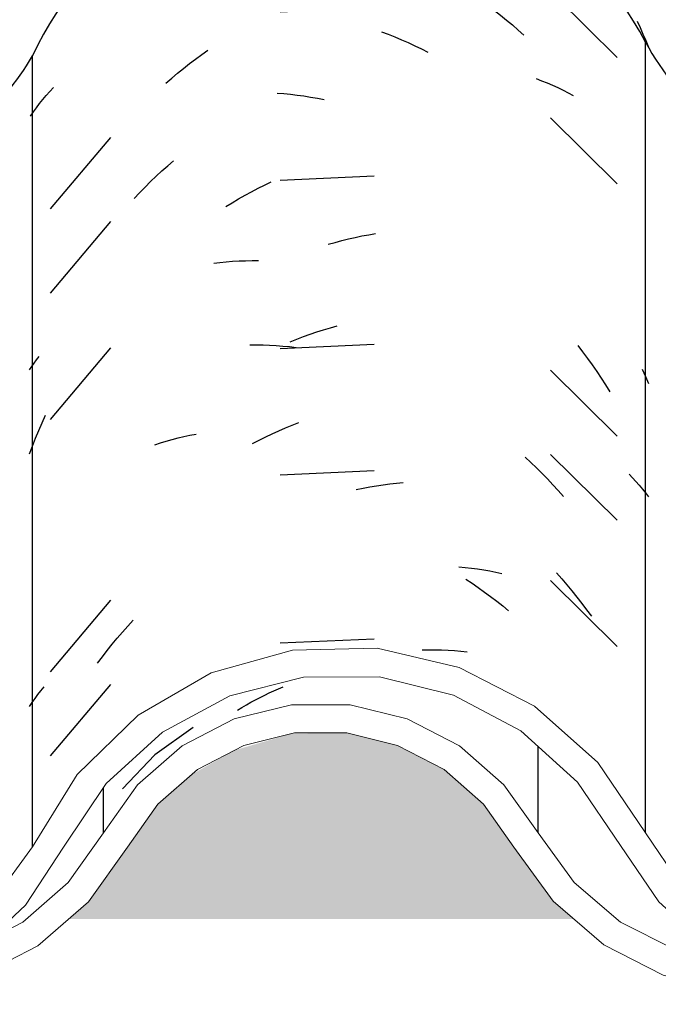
# Model space of a CAD drawing. Header units: millimetres. Extents: x -20654 to 2526, y -8238 to 977.
# Tile 197 of 219: x -10285.489 to -10285.374, y -4095.306 to -4095.13. Entities that reach past the tile are written whole.
import ezdxf

# ---------------------------------------------------------------- set-up
doc = ezdxf.new("R2010")
doc.units = ezdxf.units.MM
doc.layers.add('A-GLAZ-CWMG', color=8, linetype='Continuous')
pattern_1 = [(49.99999999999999, (29.982, 1.751), (0.3643649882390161, -0.03187713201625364), [0.0381, -0.4191]), (355, (29.982, 1.751), (-0.07048450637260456, 0.382117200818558), [0.03048, -0.33528]), (100.451, (30.013, 1.748), (0.2938857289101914, 0.3502294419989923), [0.03238, -0.35618]), (46.184, (29.982, 1.852), (0.5421605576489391, -0.08408366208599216), [0.05715, -0.62865]), (96.636, (30.028, 1.845), (0.4748050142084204, 0.494854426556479), [0.04857, -0.53427]), (351.184, (29.982, 1.852), (0.4748105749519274, 0.4948459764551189), [0.04572, -0.50292]), (21, (30.033, 1.827), (0.3032264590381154, -0.204528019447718), [0.0381, -0.4191]), (326, (30.033, 1.827), (0.1236069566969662, 0.3683788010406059), [0.03048, -0.33528]), (71.45100000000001, (30.058, 1.81), (0.4268328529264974, 0.1638389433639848), [0.03238, -0.35618]), (37.50000000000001, (29.982, 1.751), (0.006180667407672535, 0.1691081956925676), [0.01676, -0.31445, 0.01676, -0.3236, -0.33655]), (37.50000000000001, (29.982, 1.751), (0.006180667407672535, 0.1691081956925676), [-0.6715800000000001, 0.01676, -0.31979]), (7.499999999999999, (29.982, 1.751), (0.1336413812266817, 0.2003577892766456), [0.01676, -0.17729, 0.01676, -0.30683, -0.12827]), (7.499999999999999, (29.982, 1.751), (0.1336413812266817, 0.2003577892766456), [-0.51765, 0.01676, -0.11151]), (327.5, (29.869, 1.751), (0.2711815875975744, -0.01146058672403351), [0.01676, -0.11024, 0.01676, -0.37948, -0.52578]), (327.5, (29.869, 1.751), (0.2711815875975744, -0.01146058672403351), [-0.5232399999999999, 0.01676, -0.50902]), (317.5, (29.818, 1.751), (0.2962578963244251, 0.05085069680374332), [0.01676, -0.14834, 0.01676, -0.24638, -0.37338]), (317.5, (29.818, 1.751), (0.2962578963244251, 0.05085069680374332), [-0.42824, 0.01676, -0.35662])]

# ---------------------------------------------------------------- blocks, each defined once
blk = doc.blocks.new('Rectangular Mullion - Terça-832097-CORTE BB')
at = {"layer": 'A-GLAZ-CWMG', "true_color": 0x7f7f7f}
h = blk.add_hatch(color=8, dxfattribs=at)
h.paths.add_polyline_path([(10.12500930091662, 5.080867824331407), (10.21756410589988, 5.080867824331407), (10.21432274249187, 5.083264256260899), (10.19836183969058, 5.102959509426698), (10.18865409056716, 5.110146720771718), (10.1770853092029, 5.114711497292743), (10.16492149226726, 5.116135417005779), (10.15161832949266, 5.113917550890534), (10.14241639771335, 5.110246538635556), (10.1326783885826, 5.103101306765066), (10.11949134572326, 5.086069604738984), (10.11872279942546, 5.085003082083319), (10.11417104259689, 5.080867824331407), (10.12015994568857, 5.080867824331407)])
h.paths.add_polyline_path([(12.01912672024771, 5.080867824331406), (12.02418027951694, 5.080867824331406), (12.02269226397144, 5.082170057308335), (12.00868090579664, 5.10229334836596), (11.9985926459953, 5.110909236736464), (11.98788391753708, 5.116326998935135), (11.97513697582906, 5.119088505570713), (11.96392973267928, 5.11892019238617), (11.96102228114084, 5.117721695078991), (11.94975716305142, 5.111222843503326), (11.94062573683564, 5.102538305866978), (11.92632825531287, 5.08277918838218), (11.92415503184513, 5.080867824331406), (12.0155957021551, 5.080867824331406)])
h.paths.add_polyline_path([(12.80915602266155, 5.080867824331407), (12.81723731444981, 5.081072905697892), (12.81723731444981, 5.091279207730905), (12.81197494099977, 5.084025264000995), (12.80829341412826, 5.080867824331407)])
h.paths.add_polyline_path([(12.74123264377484, 5.080867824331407), (12.73755111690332, 5.084025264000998), (12.72487833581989, 5.101600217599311), (12.71799762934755, 5.107617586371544), (12.70967751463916, 5.11194818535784), (12.70058294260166, 5.114176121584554), (12.69064586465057, 5.114034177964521), (12.68042354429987, 5.111059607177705), (12.67381060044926, 5.107617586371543), (12.66673277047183, 5.101427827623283), (12.65429541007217, 5.083914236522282), (12.65078240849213, 5.080867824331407), (12.73755111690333, 5.080867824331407)])
h.paths.add_polyline_path([(10.29432825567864, 5.080867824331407), (10.39218027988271, 5.080867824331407), (10.39069226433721, 5.082170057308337), (10.3766809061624, 5.102293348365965), (10.36659264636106, 5.110909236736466), (10.35702598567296, 5.116030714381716), (10.34508177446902, 5.119058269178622), (10.33207473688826, 5.118953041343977), (10.31941706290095, 5.11549547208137), (10.3105638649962, 5.11102017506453), (10.30154242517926, 5.103461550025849), (10.28603667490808, 5.083406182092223), (10.2826314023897, 5.080867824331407), (10.2900297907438, 5.080867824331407)])
h.paths.add_polyline_path([(12.54607585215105, 5.080867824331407), (12.58331630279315, 5.080867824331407), (12.57964579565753, 5.084079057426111), (12.56527169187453, 5.104405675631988), (12.55562016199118, 5.112825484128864), (12.54427781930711, 5.1187074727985), (12.53188391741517, 5.12172013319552), (12.51857130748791, 5.12155368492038), (12.50502228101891, 5.117721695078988), (12.49543704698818, 5.112700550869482), (12.48581978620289, 5.1042407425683), (12.47150427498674, 5.083813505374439), (12.4681550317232, 5.080867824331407), (12.54427781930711, 5.080867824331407)])
h.paths.add_polyline_path([(10.47380880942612, 5.080867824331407), (10.5838615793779, 5.080867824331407), (10.58048072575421, 5.083914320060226), (10.56591430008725, 5.105379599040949), (10.55573035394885, 5.114526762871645), (10.54366854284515, 5.120926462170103), (10.52999055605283, 5.124201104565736), (10.51487478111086, 5.123669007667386), (10.50360541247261, 5.120807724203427), (10.49158090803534, 5.114336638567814), (10.48145016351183, 5.105129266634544), (10.46702146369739, 5.083344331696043), (10.46435978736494, 5.080867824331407), (10.4682707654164, 5.080867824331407)])
h.paths.add_polyline_path([(12.34907744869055, 5.080867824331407), (12.4000924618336, 5.080867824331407), (12.39669655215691, 5.083862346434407), (12.38233212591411, 5.104422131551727), (12.37261725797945, 5.112976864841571), (12.36117562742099, 5.118962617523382), (12.34865781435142, 5.122039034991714), (12.33497999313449, 5.121834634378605), (12.32129722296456, 5.117908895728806), (12.31182696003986, 5.112939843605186), (12.30212228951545, 5.104373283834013), (12.28777463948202, 5.083664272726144), (12.28462993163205, 5.080867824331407), (12.34865781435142, 5.080867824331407)])
h.paths.add_polyline_path([(10.66900930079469, 5.080867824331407), (10.76156410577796, 5.080867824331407), (10.75776783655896, 5.083949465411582), (10.74061725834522, 5.104251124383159), (10.73078535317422, 5.110901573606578), (10.72108783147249, 5.114711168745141), (10.70892149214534, 5.116135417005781), (10.69561832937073, 5.113917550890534), (10.68641639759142, 5.110246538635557), (10.67545035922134, 5.101600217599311), (10.66349134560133, 5.086069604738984), (10.66124914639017, 5.083664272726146), (10.65817104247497, 5.080867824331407), (10.66415994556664, 5.080867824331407)])
h.paths.add_polyline_path([(10.84644565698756, 5.080867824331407), (10.93618027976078, 5.080867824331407), (10.93469226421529, 5.082170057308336), (10.92068090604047, 5.102293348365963), (10.91059264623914, 5.110909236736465), (10.89988391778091, 5.116326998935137), (10.8871369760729, 5.119088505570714), (10.87592973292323, 5.118920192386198), (10.87302228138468, 5.117721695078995), (10.86175716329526, 5.111222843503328), (10.85262573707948, 5.102538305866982), (10.83832825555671, 5.082779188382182), (10.83615503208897, 5.080867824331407), (10.84204616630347, 5.080867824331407)])
h.paths.add_polyline_path([(11.05123929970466, 5.080867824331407), (11.1092326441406, 5.080867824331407), (11.10555111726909, 5.084025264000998), (11.09287833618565, 5.101600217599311), (11.08599762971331, 5.107617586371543), (11.07767751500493, 5.111948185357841), (11.06858294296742, 5.114176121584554), (11.05864586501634, 5.114034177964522), (11.04842354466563, 5.111059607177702), (11.04082078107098, 5.106751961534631), (11.03473277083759, 5.101427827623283), (11.02229541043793, 5.083914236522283), (11.01878240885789, 5.080867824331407), (11.02929520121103, 5.080867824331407)])
h.paths.add_polyline_path([(11.21300930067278, 5.080867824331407), (11.30556410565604, 5.080867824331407), (11.30176783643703, 5.083949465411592), (11.28461725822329, 5.104251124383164), (11.27478535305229, 5.11090157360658), (11.26508783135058, 5.114711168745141), (11.25292149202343, 5.116135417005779), (11.23961832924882, 5.113917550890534), (11.2304163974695, 5.110246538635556), (11.21945035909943, 5.101600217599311), (11.20749134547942, 5.086069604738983), (11.20524914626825, 5.083664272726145), (11.20217104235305, 5.080867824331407), (11.20815994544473, 5.080867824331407)])
h.paths.add_polyline_path([(12.19723264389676, 5.080867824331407), (12.19318733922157, 5.084526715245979), (12.18087833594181, 5.101600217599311), (12.17399762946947, 5.107617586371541), (12.16567751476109, 5.11194818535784), (12.15658294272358, 5.114176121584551), (12.14664586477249, 5.114034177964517), (12.1364235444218, 5.111059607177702), (12.12882078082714, 5.106751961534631), (12.12273277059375, 5.101427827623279), (12.11029541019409, 5.08391423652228), (12.10678240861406, 5.080867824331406), (12.19355111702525, 5.080867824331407)])
h.paths.add_polyline_path([(11.39044565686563, 5.080867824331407), (11.48018027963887, 5.080867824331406), (11.47869226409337, 5.082170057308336), (11.46468090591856, 5.102293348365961), (11.45459264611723, 5.110909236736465), (11.44388391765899, 5.116326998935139), (11.43113697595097, 5.119088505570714), (11.41992973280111, 5.118920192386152), (11.41702228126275, 5.11772169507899), (11.40575716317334, 5.111222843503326), (11.39662573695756, 5.10253830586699), (11.3823282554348, 5.082779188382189), (11.38015503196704, 5.080867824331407), (11.38604616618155, 5.080867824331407)])
h.paths.add_polyline_path([(11.56278240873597, 5.080867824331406), (11.65323264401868, 5.080867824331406), (11.64955111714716, 5.084025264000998), (11.63687833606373, 5.101600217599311), (11.62999762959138, 5.107617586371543), (11.621677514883, 5.11194818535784), (11.61139800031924, 5.114176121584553), (11.60264586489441, 5.114034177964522), (11.59242354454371, 5.111059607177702), (11.58482078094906, 5.106751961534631), (11.57873277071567, 5.101427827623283), (11.56629541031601, 5.083914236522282), (11.56291555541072, 5.080983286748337)])
h.paths.add_polyline_path([(11.7521599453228, 5.080867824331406), (11.84956410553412, 5.080867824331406), (11.84576783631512, 5.083949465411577), (11.82861725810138, 5.104251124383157), (11.81878535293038, 5.110901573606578), (11.80908783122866, 5.114711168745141), (11.7969214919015, 5.116135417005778), (11.7836183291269, 5.113917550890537), (11.77441639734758, 5.110246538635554), (11.76345035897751, 5.101600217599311), (11.7514913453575, 5.086069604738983), (11.74924914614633, 5.083664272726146), (11.74617104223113, 5.080867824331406), (11.7507227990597, 5.080867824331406)])
blk = doc.blocks.new('FP_26-CORTE BB')
at = {"layer": 'A-GLAZ-CWMG', "color": 9, "true_color": 0xc0c0c0}
for p, q in [((12.16146509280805, 5.266623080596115), (12.14461156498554, 5.265872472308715)), ((12.11928030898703, 5.255990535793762), (12.12026220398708, 5.256995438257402)), ((12.12026220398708, 5.256995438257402), (12.12125771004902, 5.257981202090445)), ((12.11831240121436, 5.254966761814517), (12.11928030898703, 5.255990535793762)), ((12.13700923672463, 5.254927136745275), (12.13816432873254, 5.25558717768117)), ((12.11460872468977, 5.252936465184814), (12.11551739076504, 5.253417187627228)), ((12.11551739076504, 5.253417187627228), (12.11644148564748, 5.25388017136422)), ((12.11642002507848, 5.252863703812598), (12.11735885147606, 5.253924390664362)), ((12.11735885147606, 5.253924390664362), (12.11831240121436, 5.254966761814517)), ((12.13358888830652, 5.252813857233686), (12.13472107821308, 5.253540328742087)), ((12.13472107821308, 5.253540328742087), (12.13586133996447, 5.254244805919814)), ((12.13586133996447, 5.254244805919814), (12.13700923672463, 5.254927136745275)), ((12.11197875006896, 5.251390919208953), (12.11283906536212, 5.251923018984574)), ((12.11283906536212, 5.251923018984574), (12.11371583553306, 5.252438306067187)), ((12.11371583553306, 5.252438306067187), (12.11460872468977, 5.252936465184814)), ((12.11458797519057, 5.250688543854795), (12.11549628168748, 5.251784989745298)), ((12.11549628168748, 5.251784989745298), (12.11642002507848, 5.252863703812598)), ((12.13135045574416, 5.251295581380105), (12.13246520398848, 5.252065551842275)), ((12.13246520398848, 5.252065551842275), (12.13358888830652, 5.252813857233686)), ((12.11030879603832, 5.250277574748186), (12.11113521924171, 5.250842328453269)), ((12.11113521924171, 5.250842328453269), (12.11197875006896, 5.251390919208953)), ((12.13024507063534, 5.250504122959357), (12.13135045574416, 5.251295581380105)), ((12.20501545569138, 5.235154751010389), (12.19308588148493, 5.246951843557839)), ((12.18084782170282, 5.245204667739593), (12.18194780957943, 5.24440132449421)), ((12.16146509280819, 5.244015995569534), (12.14461156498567, 5.243265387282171)), ((12.18194780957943, 5.24440132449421), (12.18303777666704, 5.243576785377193)), ((12.18303777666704, 5.243576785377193), (12.18411730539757, 5.242731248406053)), ((12.18411730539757, 5.242731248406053), (12.18518598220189, 5.241864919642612)), ((12.18518598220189, 5.241864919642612), (12.18624339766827, 5.240978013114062)), ((12.20859780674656, 5.241639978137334), (12.20912662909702, 5.240497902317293)), ((12.16280563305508, 5.239768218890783), (12.16400521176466, 5.239313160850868)), ((12.16400521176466, 5.239313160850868), (12.16520164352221, 5.2388349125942)), ((12.18624339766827, 5.240978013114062), (12.18728914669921, 5.24007075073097)), ((12.18728914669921, 5.24007075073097), (12.18832282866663, 5.239143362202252)), ((12.20912662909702, 5.240497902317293), (12.20964049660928, 5.23934719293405)), ((12.20964049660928, 5.23934719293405), (12.21013926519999, 5.238188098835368)), ((12.16520164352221, 5.2388349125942), (12.16639446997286, 5.23833353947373)), ((12.16639446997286, 5.23833353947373), (12.16758323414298, 5.237809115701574)), ((12.16758323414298, 5.237809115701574), (12.16876748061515, 5.237261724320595)), ((12.21013926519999, 5.238188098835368), (12.21062279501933, 5.237020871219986)), ((12.13059358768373, 5.235685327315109), (12.1317019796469, 5.236470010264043)), ((12.16876748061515, 5.237261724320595), (12.16994675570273, 5.236691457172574)), ((12.16994675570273, 5.236691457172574), (12.1711206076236, 5.236098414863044)), ((12.12732801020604, 5.233203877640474), (12.12840618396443, 5.23405206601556)), ((12.12840618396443, 5.23405206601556), (12.12949484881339, 5.234879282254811)), ((12.12949484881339, 5.234879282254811), (12.13059358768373, 5.235685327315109)), ((12.12520478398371, 5.231445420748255), (12.12626074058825, 5.232334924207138)), ((12.12626074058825, 5.232334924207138), (12.12732801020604, 5.233203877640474)), ((12.12416054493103, 5.230535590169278), (12.12520478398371, 5.231445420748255)), ((12.19049030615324, 5.231360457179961), (12.19148357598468, 5.230986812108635)), ((12.19148357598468, 5.230986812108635), (12.19246317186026, 5.230594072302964)), ((12.19246317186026, 5.230594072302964), (12.19342871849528, 5.230182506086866)), ((12.1027222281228, 5.228367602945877), (12.10335065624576, 5.22908112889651)), ((12.10335065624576, 5.22908112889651), (12.1039991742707, 5.229782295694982)), ((12.14412038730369, 5.228769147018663), (12.14530959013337, 5.228675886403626)), ((12.19342871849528, 5.230182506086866), (12.19437984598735, 5.229752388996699)), ((12.19437984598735, 5.229752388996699), (12.19531618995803, 5.229304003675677)), ((12.19531618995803, 5.229304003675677), (12.19623739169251, 5.228837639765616)), ((12.19623739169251, 5.228837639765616), (12.19714309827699, 5.228353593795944)), ((12.10152659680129, 5.226905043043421), (12.10211413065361, 5.22764210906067)), ((12.10211413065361, 5.22764210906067), (12.1027222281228, 5.228367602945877)), ((12.14530959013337, 5.228675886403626), (12.14650280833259, 5.228559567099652)), ((12.14650280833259, 5.228559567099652), (12.14769958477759, 5.228420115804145)), ((12.14769958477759, 5.228420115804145), (12.14889946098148, 5.228257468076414)), ((12.14889946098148, 5.228257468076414), (12.15010197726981, 5.228071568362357)), ((12.15010197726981, 5.228071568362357), (12.15130667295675, 5.227862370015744)), ((12.15130667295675, 5.227862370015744), (12.15251308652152, 5.227629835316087)), ((12.0998895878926, 5.224628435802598), (12.10041411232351, 5.225397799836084)), ((12.10041411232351, 5.225397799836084), (12.10095985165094, 5.22615680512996)), ((12.10095985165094, 5.22615680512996), (12.10152659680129, 5.226905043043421)), ((12.20501545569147, 5.212547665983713), (12.19308588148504, 5.224344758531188)), ((12.11422183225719, 5.220832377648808), (12.10341283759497, 5.208022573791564)), ((12.12448947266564, 5.215754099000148), (12.12553746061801, 5.216657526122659)), ((12.12242986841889, 5.213886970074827), (12.12345347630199, 5.214830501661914)), ((12.12345347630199, 5.214830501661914), (12.12448947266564, 5.215754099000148)), ((12.12042138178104, 5.211941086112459), (12.12141904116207, 5.212923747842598)), ((12.12141904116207, 5.212923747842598), (12.12242986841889, 5.213886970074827)), ((12.14185764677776, 5.212311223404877), (12.1430378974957, 5.21287716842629)), ((12.16146509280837, 5.213873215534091), (12.14461156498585, 5.213122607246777)), ((12.11943727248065, 5.210939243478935), (12.12042138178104, 5.211941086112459)), ((12.13835071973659, 5.210477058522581), (12.13951360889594, 5.211111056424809)), ((12.13951360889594, 5.211111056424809), (12.1406827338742, 5.211722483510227)), ((12.1406827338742, 5.211722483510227), (12.14185764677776, 5.212311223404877)), ((12.11846709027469, 5.20991848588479), (12.11943727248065, 5.210939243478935)), ((12.13604542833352, 5.209141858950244), (12.13719451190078, 5.209820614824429)), ((12.13719451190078, 5.209820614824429), (12.13835071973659, 5.210477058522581)), ((12.13490390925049, 5.208440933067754), (12.13604542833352, 5.209141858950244)), ((12.11422183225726, 5.205760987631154), (12.10341283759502, 5.192951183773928)), ((12.15446366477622, 5.202039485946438), (12.15567238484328, 5.202361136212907)), ((12.15567238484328, 5.202361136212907), (12.15688115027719, 5.202659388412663)), ((12.15688115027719, 5.202659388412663), (12.15808949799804, 5.202934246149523)), ((12.15808949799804, 5.202934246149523), (12.15929696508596, 5.203185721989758)), ((12.15929696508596, 5.203185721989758), (12.16050308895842, 5.203413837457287)), ((12.16050308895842, 5.203413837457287), (12.16170740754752, 5.203618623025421)), ((12.15325545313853, 5.201694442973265), (12.15446366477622, 5.202039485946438)), ((12.13727402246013, 5.19871507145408), (12.1384307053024, 5.198754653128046)), ((12.1384307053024, 5.198754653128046), (12.13959403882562, 5.198771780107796)), ((12.13959403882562, 5.198771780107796), (12.14076357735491, 5.198766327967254)), ((12.13272261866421, 5.198334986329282), (12.13384829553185, 5.198462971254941)), ((12.13384829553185, 5.198462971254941), (12.1349823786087, 5.19856908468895)), ((12.1349823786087, 5.19856908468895), (12.13612443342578, 5.198653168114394)), ((12.13612443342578, 5.198653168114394), (12.13727402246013, 5.19871507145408)), ((12.15242984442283, 5.186373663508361), (12.15363744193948, 5.186734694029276)), ((12.15363744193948, 5.186734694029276), (12.15484586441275, 5.187072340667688)), ((12.14642040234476, 5.184218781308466), (12.14761694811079, 5.184696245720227)), ((12.14761694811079, 5.184696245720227), (12.14881662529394, 5.185150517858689)), ((12.14881662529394, 5.185150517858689), (12.15001897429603, 5.185581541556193)), ((12.15001897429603, 5.185581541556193), (12.15122353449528, 5.185989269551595)), ((12.15122353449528, 5.185989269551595), (12.15242984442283, 5.186373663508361)), ((12.11422183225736, 5.183153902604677), (12.10341283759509, 5.170344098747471)), ((12.13922546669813, 5.183697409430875), (12.14039309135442, 5.183699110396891)), ((12.14039309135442, 5.183699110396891), (12.14156661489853, 5.183678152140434)), ((12.14156661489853, 5.183678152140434), (12.14274558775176, 5.183634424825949)), ((12.14274558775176, 5.183634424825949), (12.14392955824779, 5.183567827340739)), ((12.14392955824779, 5.183567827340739), (12.14511807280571, 5.183478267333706)), ((12.16146509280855, 5.183730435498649), (12.14461156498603, 5.182979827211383)), ((12.14511807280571, 5.183478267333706), (12.14631067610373, 5.183365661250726)), ((12.14631067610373, 5.183365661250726), (12.1475069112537, 5.183229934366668)), ((12.19795666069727, 5.183546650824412), (12.19883175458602, 5.182414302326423)), ((12.10099181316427, 5.180985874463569), (12.10143405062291, 5.181571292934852)), ((12.19883175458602, 5.182414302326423), (12.19969035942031, 5.181265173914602)), ((12.19969035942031, 5.181265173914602), (12.20053214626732, 5.180099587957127)), ((12.09974248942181, 5.179190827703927), (12.10014593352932, 5.179795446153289)), ((12.10014593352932, 5.179795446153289), (12.10056240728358, 5.180393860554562)), ((12.10056240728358, 5.180393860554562), (12.10099181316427, 5.180985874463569)), ((12.20053214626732, 5.180099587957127), (12.2013567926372, 5.17891787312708)), ((12.20501545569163, 5.167333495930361), (12.19308588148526, 5.179130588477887)), ((12.2013567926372, 5.17891787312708), (12.20216398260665, 5.177720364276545)), ((12.20216398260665, 5.177720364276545), (12.20295340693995, 5.176507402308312)), ((12.20952883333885, 5.179315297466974), (12.21008519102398, 5.17803033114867)), ((12.21008519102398, 5.17803033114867), (12.21062279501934, 5.176735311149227)), ((12.20295340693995, 5.176507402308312), (12.20372476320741, 5.175279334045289)), ((12.10197039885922, 5.169709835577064), (12.10258069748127, 5.171069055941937)), ((12.10138120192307, 5.168338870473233), (12.10197039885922, 5.169709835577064)), ((12.14441403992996, 5.168291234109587), (12.14560427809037, 5.168807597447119)), ((12.14560427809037, 5.168807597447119), (12.14679841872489, 5.169300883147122)), ((12.14679841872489, 5.169300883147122), (12.1479960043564, 5.16977102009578)), ((12.10081333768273, 5.166956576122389), (12.10138120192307, 5.168338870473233)), ((12.12527723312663, 5.166743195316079), (12.12633398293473, 5.167015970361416)), ((12.12633398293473, 5.167015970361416), (12.12740201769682, 5.16726818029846)), ((12.12740201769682, 5.16726818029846), (12.12848092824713, 5.16749961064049)), ((12.12848092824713, 5.16749961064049), (12.12957030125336, 5.16771005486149)), ((12.14087129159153, 5.166604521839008), (12.14204709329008, 5.16718960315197)), ((12.14204709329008, 5.16718960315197), (12.14322816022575, 5.167751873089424)), ((12.14322816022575, 5.167751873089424), (12.14441403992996, 5.168291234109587)), ((12.09974248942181, 5.164159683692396), (12.10026702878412, 5.165563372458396)), ((12.10026702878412, 5.165563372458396), (12.10081333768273, 5.166956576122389)), ((12.12217871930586, 5.1658037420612), (12.12319920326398, 5.166136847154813)), ((12.12319920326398, 5.166136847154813), (12.12423217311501, 5.166450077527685)), ((12.12423217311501, 5.166450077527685), (12.12527723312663, 5.166743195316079)), ((12.13970120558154, 5.165996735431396), (12.14087129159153, 5.166604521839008)), ((12.18853498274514, 5.163592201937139), (12.18955357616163, 5.162640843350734)), ((12.20501545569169, 5.152262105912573), (12.19308588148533, 5.164059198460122)), ((12.18955357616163, 5.162640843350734), (12.19055923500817, 5.161669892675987)), ((12.16146509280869, 5.161123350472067), (12.14461156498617, 5.16037274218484)), ((12.19055923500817, 5.161669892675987), (12.19155157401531, 5.160679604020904)), ((12.19155157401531, 5.160679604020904), (12.19253021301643, 5.159670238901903)), ((12.20715029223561, 5.160527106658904), (12.20777389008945, 5.159874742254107)), ((12.15949102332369, 5.158009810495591), (12.16069688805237, 5.15823417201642)), ((12.16069688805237, 5.15823417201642), (12.16190087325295, 5.158435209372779)), ((12.16190087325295, 5.158435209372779), (12.16310251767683, 5.15861296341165)), ((12.16310251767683, 5.15861296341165), (12.16430136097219, 5.158767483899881)), ((12.16430136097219, 5.158767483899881), (12.16549694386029, 5.158898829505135)), ((12.16549694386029, 5.158898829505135), (12.16668880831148, 5.1590070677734)), ((12.19253021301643, 5.159670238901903), (12.19349477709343, 5.158642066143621)), ((12.19349477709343, 5.158642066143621), (12.19444489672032, 5.157595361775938)), ((12.20777389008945, 5.159874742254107), (12.2083798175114, 5.159211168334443)), ((12.2083798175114, 5.159211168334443), (12.20896786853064, 5.158536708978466)), ((12.20896786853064, 5.158536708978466), (12.209537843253, 5.157851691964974)), ((12.15828374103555, 5.157762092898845), (12.15949102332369, 5.158009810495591)), ((12.19444489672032, 5.157595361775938), (12.19538020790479, 5.15653040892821)), ((12.209537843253, 5.157851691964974), (12.21008954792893, 5.157156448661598)), ((12.21008954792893, 5.157156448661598), (12.21062279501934, 5.156451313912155)), ((12.17663774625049, 5.143933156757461), (12.17777155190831, 5.143826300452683)), ((12.17777155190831, 5.143826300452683), (12.1788969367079, 5.14369757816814)), ((12.1788969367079, 5.14369757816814), (12.1800134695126, 5.143547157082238)), ((12.1800134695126, 5.143547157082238), (12.18112072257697, 5.143375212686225)), ((12.18112072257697, 5.143375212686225), (12.18221827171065, 5.14318192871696)), ((12.18221827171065, 5.14318192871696), (12.18330569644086, 5.142967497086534)), ((12.18330569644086, 5.142967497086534), (12.18438258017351, 5.142732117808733)), ((12.1941460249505, 5.142856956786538), (12.19508605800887, 5.141797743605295)), ((12.17790127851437, 5.141720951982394), (12.1790256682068, 5.140974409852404)), ((12.1790256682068, 5.140974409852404), (12.1801411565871, 5.140206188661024)), ((12.20501545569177, 5.129655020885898), (12.19308588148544, 5.141452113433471)), ((12.19508605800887, 5.141797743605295), (12.19601103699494, 5.140720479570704)), ((12.19601103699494, 5.140720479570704), (12.19692060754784, 5.139625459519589)), ((12.1801411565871, 5.140206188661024), (12.18124731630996, 5.139416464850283)), ((12.18124731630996, 5.139416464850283), (12.18234372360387, 5.138605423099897)), ((12.19692060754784, 5.139625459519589), (12.19781442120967, 5.138512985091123)), ((12.11422183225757, 5.137939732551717), (12.10341283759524, 5.125129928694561)), ((12.18234372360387, 5.138605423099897), (12.1834299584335, 5.137773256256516)), ((12.1834299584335, 5.137773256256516), (12.18450560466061, 5.136920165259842)), ((12.19781442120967, 5.138512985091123), (12.19869213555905, 5.137383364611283)), ((12.19869213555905, 5.137383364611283), (12.19955341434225, 5.136236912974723)), ((12.18450560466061, 5.136920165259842), (12.18557025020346, 5.136046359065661)), ((12.19955341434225, 5.136236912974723), (12.20039792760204, 5.13507395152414)), ((12.11731541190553, 5.133304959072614), (12.11826829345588, 5.134348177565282)), ((12.11545422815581, 5.131163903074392), (12.11637727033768, 5.132243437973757)), ((12.11637727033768, 5.132243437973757), (12.11731541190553, 5.133304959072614)), ((12.11365485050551, 5.128951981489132), (12.11454663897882, 5.130066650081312)), ((12.11454663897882, 5.130066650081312), (12.11545422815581, 5.131163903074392)), ((12.16146509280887, 5.130980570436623), (12.14461156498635, 5.130229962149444)), ((12.11277920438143, 5.127820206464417), (12.11365485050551, 5.128951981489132)), ((12.17005480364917, 5.129046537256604), (12.17122813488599, 5.12906672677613)), ((12.17122813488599, 5.12906672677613), (12.17239555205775, 5.129064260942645)), ((12.17239555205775, 5.129064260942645), (12.17355660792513, 5.129039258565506)), ((12.17355660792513, 5.129039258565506), (12.17471085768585, 5.128991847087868)), ((12.17471085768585, 5.128991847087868), (12.17585785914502, 5.128922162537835)), ((12.17585785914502, 5.128922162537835), (12.17699717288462, 5.128830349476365)), ((12.17699717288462, 5.128830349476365), (12.17812836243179, 5.128716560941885)), ((12.11192003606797, 5.126671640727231), (12.11277920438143, 5.127820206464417)), ((12.1012417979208, 5.121034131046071), (12.1017779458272, 5.121725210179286)), ((12.1017779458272, 5.121725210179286), (12.10233199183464, 5.122406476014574)), ((12.11422183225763, 5.122868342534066), (12.10341283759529, 5.110058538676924)), ((12.09974248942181, 5.118905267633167), (12.10022390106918, 5.119623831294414)), ((12.10022390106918, 5.119623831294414), (12.10072372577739, 5.120333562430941)), ((12.10072372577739, 5.120333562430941), (12.1012417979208, 5.121034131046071))]:
    blk.add_line(p, q, dxfattribs=at)
blk = doc.blocks.new('Rectangular Mullion - Telha Fibrocimento - Ondulada-1040728-CORTE BB')
at = {"layer": 'A-GLAZ-CWMG', "true_color": 0x808080}
h = blk.add_hatch(dxfattribs=at)
h.set_pattern_fill('FP_14', color=8, style=0, pattern_type=2)
h.set_pattern_definition(pattern_1)
h.paths.add_polyline_path([(12.05496053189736, 5.065573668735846), (12.06726742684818, 5.065763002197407), (12.07916809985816, 5.068939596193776), (12.09039203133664, 5.075315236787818), (12.10027076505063, 5.0852553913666), (12.11345016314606, 5.105129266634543), (12.12358090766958, 5.114336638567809), (12.1364235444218, 5.121015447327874), (12.14881670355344, 5.124162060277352), (12.16260107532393, 5.124162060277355), (12.17722985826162, 5.120098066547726), (12.18773035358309, 5.114526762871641), (12.19835825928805, 5.10472541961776), (12.21248072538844, 5.083914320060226), (12.22220196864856, 5.075400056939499), (12.23402607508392, 5.069579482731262), (12.24457844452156, 5.067054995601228), (12.25613499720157, 5.067016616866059), (12.26791604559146, 5.06990983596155), (12.27867072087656, 5.075568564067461), (12.28777463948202, 5.083664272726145), (12.30212228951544, 5.104373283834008), (12.31182696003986, 5.112939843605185), (12.32326145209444, 5.118939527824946), (12.33577559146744, 5.122031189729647), (12.34907744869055, 5.121935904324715), (12.36278535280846, 5.118120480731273), (12.37261725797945, 5.11297686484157), (12.3823321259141, 5.104422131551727), (12.39669655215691, 5.083862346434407), (12.4073466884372, 5.075041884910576), (12.41811541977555, 5.069867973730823), (12.42863264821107, 5.067406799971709), (12.44009609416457, 5.067398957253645), (12.45176929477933, 5.070264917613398), (12.46244063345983, 5.075841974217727), (12.47150427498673, 5.083813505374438), (12.48581978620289, 5.104240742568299), (12.49543704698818, 5.112700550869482), (12.50675541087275, 5.118629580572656), (12.51913697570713, 5.1216936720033), (12.53256445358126, 5.121554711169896), (12.54607585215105, 5.117775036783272), (12.55562016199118, 5.112825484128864), (12.56527169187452, 5.104405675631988), (12.57964579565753, 5.084079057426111), (12.59031907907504, 5.075315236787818), (12.60117362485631, 5.070160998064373), (12.6116542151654, 5.067747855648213), (12.62291810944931, 5.067722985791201), (12.63455495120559, 5.070538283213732), (12.64521270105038, 5.076037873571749), (12.65429541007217, 5.083914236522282), (12.66692989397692, 5.101600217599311), (12.67381060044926, 5.107617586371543), (12.68213071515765, 5.111948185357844), (12.69122528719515, 5.114176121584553), (12.70116236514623, 5.114034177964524), (12.71138468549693, 5.111059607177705), (12.71799762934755, 5.107617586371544), (12.72649423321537, 5.099418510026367), (12.73755111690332, 5.084025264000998), (12.74827010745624, 5.075400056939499), (12.75937490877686, 5.070288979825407), (12.76999522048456, 5.068009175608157), (12.78071252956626, 5.068009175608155), (12.79228593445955, 5.070804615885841), (12.80454855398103, 5.077656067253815), (12.81197494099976, 5.084025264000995), (12.81723731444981, 5.091279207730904), (12.81723731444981, 5.095537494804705), (12.81534019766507, 5.097471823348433), (12.80915602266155, 5.088407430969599), (12.800653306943, 5.080867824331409), (12.79142834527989, 5.075881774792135), (12.78071252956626, 5.07312413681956), (12.76881352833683, 5.073234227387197), (12.75724012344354, 5.076472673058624), (12.74895470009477, 5.080867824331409), (12.74128694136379, 5.087387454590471), (12.72649423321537, 5.106830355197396), (12.7207409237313, 5.111843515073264), (12.71138468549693, 5.116699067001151), (12.70058294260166, 5.119196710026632), (12.69064586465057, 5.119196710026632), (12.68042354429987, 5.116699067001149), (12.6710673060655, 5.111843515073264), (12.6631005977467, 5.104901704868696), (12.65067976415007, 5.087406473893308), (12.64251007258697, 5.080291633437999), (12.63291677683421, 5.075315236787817), (12.62243618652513, 5.072755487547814), (12.61095287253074, 5.072926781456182), (12.59932830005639, 5.076272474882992), (12.59091871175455, 5.080867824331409), (12.58341063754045, 5.087406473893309), (12.56902525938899, 5.107745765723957), (12.55847826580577, 5.116973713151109), (12.54427781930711, 5.12386373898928), (12.53188391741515, 5.126733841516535), (12.5185713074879, 5.126716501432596), (12.50502228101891, 5.123371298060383), (12.49263634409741, 5.116887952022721), (12.48211289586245, 5.107632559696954), (12.46778581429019, 5.087192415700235), (12.45961141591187, 5.080009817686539), (12.44998775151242, 5.074988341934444), (12.43946200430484, 5.072413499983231), (12.42808374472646, 5.07256792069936), (12.41652411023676, 5.075878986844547), (12.40763540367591, 5.080867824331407), (12.40035755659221, 5.087305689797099), (12.38597128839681, 5.10788986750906), (12.37532169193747, 5.117230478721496), (12.36117562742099, 5.124141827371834), (12.34865781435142, 5.12707777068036), (12.33497999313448, 5.127025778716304), (12.32129722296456, 5.12359326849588), (12.3088097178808, 5.116977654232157), (12.29822986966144, 5.107556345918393), (12.28390161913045, 5.086869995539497), (12.27570189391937, 5.079640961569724), (12.2660346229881, 5.074596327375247), (12.25545693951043, 5.072026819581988), (12.25055561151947, 5.071967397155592), (12.24742834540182, 5.070597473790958), (12.24432654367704, 5.06984826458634), (12.24457844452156, 5.072080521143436), (12.23214733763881, 5.075758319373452), (12.22332511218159, 5.080867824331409), (12.21537490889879, 5.08852976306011), (12.20154323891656, 5.108862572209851), (12.19018588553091, 5.11895478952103), (12.17566854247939, 5.126167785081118), (12.16199055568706, 5.129339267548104), (12.14470489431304, 5.128389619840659), (12.13230360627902, 5.124917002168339), (12.11855424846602, 5.11675206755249), (12.10726744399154, 5.105129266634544), (12.09622244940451, 5.088234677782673), (12.09370989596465, 5.084795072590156), (12.08521250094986, 5.077656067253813), (12.07517219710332, 5.072755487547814), (12.06737743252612, 5.070779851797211), (12.06695287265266, 5.067749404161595), (12.04236996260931, 5.074025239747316), (12.03148613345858, 5.080867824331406), (12.02502525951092, 5.087070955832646), (12.0144782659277, 5.10255400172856), (12.01020515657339, 5.10776122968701), (11.99925755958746, 5.116310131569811), (11.98739894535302, 5.1216936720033), (11.98507776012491, 5.121714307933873), (11.97287458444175, 5.121133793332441), (11.96533756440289, 5.119268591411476), (11.96407473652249, 5.12416167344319), (11.95077511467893, 5.120808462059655), (11.93811289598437, 5.113822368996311), (11.92955971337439, 5.106454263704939), (11.91451185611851, 5.086957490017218), (11.904929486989, 5.079852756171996), (11.89389313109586, 5.075400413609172), (11.88210586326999, 5.073884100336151), (11.87407098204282, 5.074917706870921), (11.87241421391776, 5.070288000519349), (11.86175000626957, 5.075878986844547), (11.85863430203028, 5.078626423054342), (11.85928223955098, 5.079852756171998), (11.85609246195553, 5.080867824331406), (11.84969987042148, 5.086957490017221), (11.83207908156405, 5.107889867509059), (11.8206540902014, 5.115545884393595), (11.8102584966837, 5.11965005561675), (11.7969214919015, 5.121241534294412), (11.7836183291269, 5.119382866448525), (11.76956546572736, 5.112939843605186), (11.7592108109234, 5.104373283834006), (11.74445407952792, 5.084651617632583), (11.74377463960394, 5.083664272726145), (11.7326577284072, 5.074509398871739), (11.72203462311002, 5.06944779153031), (11.72203462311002, 5.068925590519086), (11.72594485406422, 5.06990983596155), (11.73535416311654, 5.073460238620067), (11.74479954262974, 5.079621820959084), (11.7521599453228, 5.086997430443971), (11.76049106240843, 5.097982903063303), (11.76641192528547, 5.104373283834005), (11.77441639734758, 5.110246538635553), (11.78560847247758, 5.114711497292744), (11.79754794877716, 5.116214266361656), (11.8102584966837, 5.11434588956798), (11.82229720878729, 5.108930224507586), (11.83146423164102, 5.10160021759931), (11.84632274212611, 5.0832642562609), (11.85697698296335, 5.075400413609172), (11.8708983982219, 5.070288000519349), (11.88220773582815, 5.068854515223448), (11.89524920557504, 5.07056000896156), (11.9085082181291, 5.076303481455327), (11.91803667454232, 5.083406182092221), (11.93811289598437, 5.107632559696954), (11.94863634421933, 5.11688795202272), (11.95002849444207, 5.114806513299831), (11.9549588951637, 5.11688795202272), (11.96102228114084, 5.118415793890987), (11.95607875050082, 5.118372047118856), (11.96143263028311, 5.122248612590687), (11.96275541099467, 5.118654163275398), (11.96534475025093, 5.119240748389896), (11.97737335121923, 5.119053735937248), (11.9905017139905, 5.115240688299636), (12.00136779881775, 5.108814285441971), (12.0091623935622, 5.10160021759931), (12.02418027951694, 5.080867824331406), (12.03318801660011, 5.073413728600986), (12.04469440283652, 5.067978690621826), (12.05344882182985, 5.065927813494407)])
h.paths.add_polyline_path([(12.2368057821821, 5.070786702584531), (12.23688434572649, 5.073126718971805), (12.2416697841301, 5.071596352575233)])
h.paths.add_polyline_path([(11.71276302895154, 5.072344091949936), (11.7184948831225, 5.073736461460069), (11.71276302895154, 5.07299106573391)])
h.paths.add_polyline_path([(11.85476328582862, 5.083203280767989), (11.85321575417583, 5.084350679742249), (11.85269655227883, 5.083862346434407), (11.85457207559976, 5.083264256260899)])
h.paths.add_polyline_path([(11.74377463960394, 5.083664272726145), (11.74377463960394, 5.085298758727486), (11.74274003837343, 5.084520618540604)])
at = {"layer": 'A-GLAZ-CWMG'}
for p, q in [((12.21010598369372, 5.096262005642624), (12.21010598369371, 5.237893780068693)), ((12.10027076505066, 5.093776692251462), (12.10027076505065, 5.23546315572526))]:
    blk.add_line(p, q, dxfattribs=at)
at = {"layer": 'A-GLAZ-CWMG', "lineweight": 20, "flags": 128}
for points in [[(12.21010598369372, 5.096262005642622), (12.20154323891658, 5.10886257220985), (12.19018588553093, 5.118954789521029), (12.17672764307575, 5.125922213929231), (12.16199055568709, 5.129339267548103), (12.14687478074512, 5.128997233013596), (12.13230360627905, 5.124917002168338), (12.11916705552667, 5.117347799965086), (12.10826752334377, 5.106751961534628), (12.10027076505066, 5.093776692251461)], [(12.10580880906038, 5.093726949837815), (12.11345016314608, 5.105129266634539), (12.1235809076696, 5.114336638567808), (12.13560541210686, 5.120807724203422), (12.14881670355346, 5.124162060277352), (12.16243803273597, 5.124202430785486), (12.17566854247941, 5.1209264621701), (12.18773035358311, 5.114526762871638), (12.19791429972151, 5.105379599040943), (12.20562162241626, 5.094022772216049)], [(12.10027076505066, 5.093776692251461), (12.09370989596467, 5.084795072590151), (12.08521712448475, 5.077658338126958), (12.07528422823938, 5.072779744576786), (12.06448637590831, 5.07044178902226), (12.05344882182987, 5.07077985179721), (12.04281070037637, 5.073774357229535), (12.03318801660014, 5.079251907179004), (12.0251379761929, 5.086895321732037), (12.01912672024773, 5.096262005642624)], [(12.290161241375, 5.095866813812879), (12.28390161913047, 5.086869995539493), (12.27570189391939, 5.07964096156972), (12.26603462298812, 5.074596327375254), (12.25545693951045, 5.072026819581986), (12.24457844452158, 5.072080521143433), (12.23402607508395, 5.074754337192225), (12.22440797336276, 5.079894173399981), (12.21627843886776, 5.087203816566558), (12.21010598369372, 5.096262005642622)], [(12.01559570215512, 5.092339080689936), (12.02269226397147, 5.082170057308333), (12.0319990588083, 5.074025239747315), (12.04296980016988, 5.068382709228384), (12.05496053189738, 5.065573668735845), (12.0672674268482, 5.065763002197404), (12.07916809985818, 5.068939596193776), (12.08996401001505, 5.074916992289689), (12.09902146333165, 5.083344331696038), (12.10580880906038, 5.093726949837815)], [(12.20562162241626, 5.094022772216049), (12.21248072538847, 5.083914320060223), (12.22153186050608, 5.075758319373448), (12.23224954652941, 5.070028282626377), (12.24401154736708, 5.067056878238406), (12.25613499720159, 5.067016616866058), (12.26791604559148, 5.069909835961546), (12.27867072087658, 5.075568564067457), (12.28777463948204, 5.083664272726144), (12.2946992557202, 5.093726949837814)]]:
    blk.add_lwpolyline(points, dxfattribs=at)
at = {"layer": 'A-GLAZ-CWMG'}
for centre, major_axis, ratio, start_param, end_param in [((12.15579080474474, 5.210054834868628), (0.06117665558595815, 0), 0.9889363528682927, 0.4781632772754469, 2.708176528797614), ((12.25023731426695, 5.258707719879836), (0.04531546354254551, 0), 0.9889363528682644, 3.624606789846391, 4.451750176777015), ((12.06034683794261, 5.257838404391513), (0.04588939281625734, 0), 0.9889363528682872, 5.043938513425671, 5.767598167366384)]:
    blk.add_ellipse(centre, major_axis=major_axis, ratio=ratio, start_param=start_param, end_param=end_param, dxfattribs=at)
blk.add_blockref('FP_26-CORTE BB', (0, 0), dxfattribs=at)
blk = doc.blocks.new('FP_72-CORTE BB')
at = {"layer": 'A-GLAZ-CWMG', "color": 9, "true_color": 0xc0c0c0}
for p, q in [((12.14186255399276, 5.120946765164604), (12.14269209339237, 5.121341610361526)), ((12.14269209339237, 5.121341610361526), (12.14352490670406, 5.121720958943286)), ((12.14352490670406, 5.121720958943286), (12.14436069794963, 5.122084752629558)), ((12.14436069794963, 5.122084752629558), (12.14519917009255, 5.122432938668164)), ((12.13858301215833, 5.119213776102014), (12.1393965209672, 5.119669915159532)), ((12.1393965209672, 5.119669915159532), (12.14021447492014, 5.120110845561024)), ((12.14021447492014, 5.120110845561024), (12.1410365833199, 5.120536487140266)), ((12.1410365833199, 5.120536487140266), (12.14186255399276, 5.120946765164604)), ((12.13697048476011, 5.11825621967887), (12.13777423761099, 5.118742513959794)), ((12.13777423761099, 5.118742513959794), (12.13858301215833, 5.119213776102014)), ((12.1290545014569, 5.115159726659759), (12.1221845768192, 5.11024475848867)), ((12.1221845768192, 5.11024475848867), (12.1163677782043, 5.104143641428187))]:
    blk.add_line(p, q, dxfattribs=at)
blk = doc.blocks.new('Rectangular Mullion - Telha Fibrocimento - Ondulada-V61-CORTE BB')
at = {"layer": 'A-GLAZ-CWMG', "true_color": 0x808080}
h = blk.add_hatch(dxfattribs=at)
h.set_pattern_fill('FP_14', color=8, style=0, pattern_type=2)
h.set_pattern_definition(pattern_1)
h.paths.add_polyline_path([(11.74377463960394, 5.083664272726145), (11.74274003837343, 5.084520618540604), (11.74414945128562, 5.085580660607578)])
h.paths.add_polyline_path([(11.85269655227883, 5.083862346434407), (11.85321575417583, 5.084350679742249), (11.85381022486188, 5.08350720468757)])
h.paths.add_polyline_path([(11.51096053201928, 5.065573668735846), (11.52326742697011, 5.065763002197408), (11.53516809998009, 5.068939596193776), (11.54742289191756, 5.076274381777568), (11.55627076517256, 5.085255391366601), (11.56945016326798, 5.105129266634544), (11.5795809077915, 5.114336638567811), (11.59242354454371, 5.121015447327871), (11.60481670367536, 5.124162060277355), (11.61860107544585, 5.124162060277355), (11.63322985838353, 5.120098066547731), (11.64373035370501, 5.114526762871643), (11.65435825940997, 5.104725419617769), (11.66848072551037, 5.083914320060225), (11.67820196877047, 5.075400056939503), (11.69002607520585, 5.069579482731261), (11.70057844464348, 5.067054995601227), (11.71213499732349, 5.06701661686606), (11.72391604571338, 5.06990983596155), (11.73546443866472, 5.076274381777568), (11.74479954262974, 5.085153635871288), (11.75812228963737, 5.104373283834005), (11.76782696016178, 5.112939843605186), (11.77926145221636, 5.118939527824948), (11.79177559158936, 5.122031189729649), (11.80532777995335, 5.121874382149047), (11.81878535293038, 5.118120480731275), (11.82861725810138, 5.112976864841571), (11.83833212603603, 5.104422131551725), (11.85381022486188, 5.082880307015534), (11.85637599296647, 5.080617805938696), (11.85928223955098, 5.079852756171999), (11.85863430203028, 5.078626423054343), (11.8626628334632, 5.075400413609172), (11.87241421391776, 5.070288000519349), (11.87444227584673, 5.074869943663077), (11.8734338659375, 5.07540041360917), (11.86363540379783, 5.080867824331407), (11.85635755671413, 5.0873056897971), (11.84197128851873, 5.107889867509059), (11.83132169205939, 5.117230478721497), (11.81717562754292, 5.124141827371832), (11.80465781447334, 5.127077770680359), (11.79097999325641, 5.127025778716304), (11.77729722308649, 5.123593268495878), (11.76480971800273, 5.116977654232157), (11.75422986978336, 5.107556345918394), (11.73990161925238, 5.086869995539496), (11.7317018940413, 5.079640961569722), (11.72167677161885, 5.074509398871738), (11.71145693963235, 5.072026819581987), (11.70655561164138, 5.071967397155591), (11.70342834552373, 5.070597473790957), (11.70032654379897, 5.069848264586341), (11.70057844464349, 5.072080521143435), (11.68814733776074, 5.075758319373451), (11.67932511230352, 5.080867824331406), (11.6713749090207, 5.08852976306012), (11.65754323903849, 5.108862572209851), (11.64618588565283, 5.118954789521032), (11.63166854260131, 5.12616778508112), (11.61799055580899, 5.129339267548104), (11.60194271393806, 5.128736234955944), (11.58830360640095, 5.124917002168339), (11.57455424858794, 5.116752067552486), (11.56326744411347, 5.105129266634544), (11.55380296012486, 5.090398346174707), (11.54970989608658, 5.084795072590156), (11.54121250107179, 5.077656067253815), (11.53117219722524, 5.072755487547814), (11.52341903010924, 5.07107676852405), (11.52295287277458, 5.067749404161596), (11.49836996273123, 5.07402523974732), (11.4874861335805, 5.080867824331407), (11.48102525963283, 5.087070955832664), (11.47047826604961, 5.102554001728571), (11.46595066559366, 5.107976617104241), (11.45565792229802, 5.116107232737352), (11.44339894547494, 5.1216936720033), (11.44107776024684, 5.121714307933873), (11.42887458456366, 5.121133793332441), (11.42133756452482, 5.119268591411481), (11.42007473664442, 5.12416167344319), (11.40741706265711, 5.12113379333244), (11.39411289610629, 5.113822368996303), (11.3855597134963, 5.106454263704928), (11.37051185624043, 5.086957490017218), (11.36092948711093, 5.079852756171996), (11.34989313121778, 5.07540041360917), (11.33810586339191, 5.073884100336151), (11.33007098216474, 5.074917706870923), (11.32841421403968, 5.070288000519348), (11.31775000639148, 5.075878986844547), (11.3146343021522, 5.078626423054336), (11.31528223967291, 5.079852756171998), (11.31209246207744, 5.080867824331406), (11.30569987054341, 5.086957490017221), (11.28807908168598, 5.107889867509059), (11.27665409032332, 5.115545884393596), (11.26625849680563, 5.119650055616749), (11.25292149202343, 5.12124153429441), (11.23961832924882, 5.119382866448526), (11.22556546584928, 5.112939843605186), (11.21521081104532, 5.104373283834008), (11.20045407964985, 5.084651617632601), (11.19977463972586, 5.083664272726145), (11.18865772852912, 5.074509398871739), (11.17803462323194, 5.06944779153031), (11.17803462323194, 5.068925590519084), (11.18194485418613, 5.069909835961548), (11.19135416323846, 5.073460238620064), (11.20079954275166, 5.079621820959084), (11.20815994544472, 5.086997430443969), (11.21649106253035, 5.097982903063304), (11.22241192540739, 5.104373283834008), (11.2304163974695, 5.110246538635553), (11.24160847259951, 5.114711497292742), (11.25354794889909, 5.116214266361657), (11.26625849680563, 5.11434588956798), (11.27829720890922, 5.108930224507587), (11.28746423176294, 5.10160021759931), (11.30232274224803, 5.083264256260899), (11.31293808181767, 5.075416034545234), (11.32689839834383, 5.070288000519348), (11.33820773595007, 5.068854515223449), (11.35124920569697, 5.07056000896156), (11.36450821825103, 5.076303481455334), (11.37403667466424, 5.083406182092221), (11.39411289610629, 5.107632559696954), (11.40463634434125, 5.116887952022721), (11.40602849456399, 5.114806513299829), (11.41095889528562, 5.116887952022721), (11.41702228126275, 5.118415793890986), (11.41207875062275, 5.118372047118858), (11.41746822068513, 5.122151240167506), (11.41875541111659, 5.118654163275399), (11.42134475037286, 5.119240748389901), (11.43337335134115, 5.119053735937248), (11.44650171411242, 5.115240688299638), (11.45736779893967, 5.108814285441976), (11.46595066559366, 5.100465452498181), (11.48018027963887, 5.080867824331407), (11.48918801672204, 5.073413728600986), (11.50069440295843, 5.067978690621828), (11.50944882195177, 5.065927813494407)])
h.paths.add_polyline_path([(11.89609609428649, 5.067398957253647), (11.90776929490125, 5.070264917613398), (11.91844063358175, 5.075841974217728), (11.92750427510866, 5.083813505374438), (11.94256386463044, 5.104895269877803), (11.95360571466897, 5.113836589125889), (11.96274711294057, 5.118652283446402), (11.96102228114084, 5.121951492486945), (11.95607875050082, 5.117805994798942), (11.96102228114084, 5.118261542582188), (11.95141706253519, 5.115495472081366), (11.94973810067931, 5.115240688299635), (11.94863634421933, 5.11688795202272), (11.9375283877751, 5.106798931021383), (11.92202979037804, 5.085649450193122), (11.91451185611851, 5.079436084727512), (11.89981284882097, 5.07241349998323), (11.89389313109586, 5.070382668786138), (11.88210586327, 5.068867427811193), (11.87822016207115, 5.068854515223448), (11.88463264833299, 5.067406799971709), (11.89546200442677, 5.067399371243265)])
h.paths.add_polyline_path([(12.07891810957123, 5.067722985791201), (12.09102309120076, 5.070779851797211), (12.1012127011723, 5.076037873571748), (12.11029541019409, 5.083914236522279), (12.12292989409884, 5.10160021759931), (12.12981060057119, 5.10761758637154), (12.13813071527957, 5.111948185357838), (12.14722528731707, 5.114176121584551), (12.15716236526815, 5.114034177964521), (12.16738468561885, 5.111059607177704), (12.17399762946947, 5.107617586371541), (12.1810754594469, 5.101427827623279), (12.19355111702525, 5.084025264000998), (12.20427010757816, 5.075400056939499), (12.21537490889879, 5.070288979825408), (12.22599522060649, 5.068009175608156), (12.23851684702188, 5.068444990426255), (12.23164414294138, 5.070351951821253), (12.22528204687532, 5.073126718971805), (12.21324012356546, 5.076472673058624), (12.2049547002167, 5.080867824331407), (12.19728694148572, 5.08738745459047), (12.18470763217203, 5.104901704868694), (12.17566854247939, 5.112400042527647), (12.16738468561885, 5.116699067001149), (12.15658294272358, 5.11919671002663), (12.14470489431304, 5.118722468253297), (12.13560541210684, 5.116274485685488), (12.12706730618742, 5.111843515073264), (12.11910059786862, 5.104901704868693), (12.106679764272, 5.087406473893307), (12.09851007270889, 5.080291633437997), (12.09116869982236, 5.076037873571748), (12.08891677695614, 5.074337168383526), (12.07730697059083, 5.068442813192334), (12.07528422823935, 5.067731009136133), (12.07843618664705, 5.067724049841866)])
h.paths.add_polyline_path([(12.06695287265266, 5.067749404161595), (12.06765421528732, 5.071127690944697), (12.07517219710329, 5.072755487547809), (12.06695287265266, 5.072926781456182), (12.05532830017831, 5.076272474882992), (12.04691871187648, 5.080867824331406), (12.03941063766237, 5.087406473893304), (12.02502525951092, 5.107745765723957), (12.0144782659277, 5.116973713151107), (12.00027781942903, 5.12386373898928), (11.98788391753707, 5.126733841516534), (11.97457130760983, 5.126716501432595), (11.96408364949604, 5.124127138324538), (11.96534475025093, 5.119270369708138), (11.97708177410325, 5.121697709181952), (11.98974805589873, 5.121267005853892), (12.00207585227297, 5.117775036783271), (12.01169609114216, 5.112759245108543), (12.02127169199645, 5.104405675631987), (12.03564579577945, 5.08407905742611), (12.04469440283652, 5.076162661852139), (12.05603499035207, 5.070441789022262), (12.06448637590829, 5.068357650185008)])
h.paths.add_polyline_path([(12.24432654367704, 5.06984826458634), (12.24828593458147, 5.070804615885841), (12.26054855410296, 5.077656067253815), (12.26797494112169, 5.084025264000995), (12.27468478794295, 5.094061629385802), (12.27134019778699, 5.097471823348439), (12.26499885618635, 5.088265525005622), (12.25545693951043, 5.08022119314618), (12.24742834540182, 5.075881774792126), (12.23863957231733, 5.073585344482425), (12.24452099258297, 5.071571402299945)])
h.paths.add_polyline_path([(11.69280578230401, 5.070786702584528), (11.69288434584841, 5.073126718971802), (11.69917128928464, 5.071846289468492)])
h.paths.add_polyline_path([(12.2368057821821, 5.070786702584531), (12.2416697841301, 5.072152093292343), (12.2368788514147, 5.072963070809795), (12.23684542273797, 5.071967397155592)])
h.paths.add_polyline_path([(11.16876302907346, 5.07234409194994), (11.17449488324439, 5.073736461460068), (11.16876302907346, 5.072991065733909)])
h.paths.add_polyline_path([(11.31076328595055, 5.083203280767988), (11.30921575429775, 5.084350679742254), (11.30869655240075, 5.083862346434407), (11.31057207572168, 5.083264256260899)])
h.paths.add_polyline_path([(11.19977463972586, 5.083664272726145), (11.19977463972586, 5.08529875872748), (11.19874003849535, 5.0845206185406)])
at = {"layer": 'A-GLAZ-CWMG'}
for p, q in [((12.19083910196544, 5.096262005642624), (12.19083910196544, 5.111734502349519)), ((12.11296912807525, 5.09626200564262), (12.11296912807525, 5.104411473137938))]:
    blk.add_line(p, q, dxfattribs=at)
at = {"layer": 'A-GLAZ-CWMG', "lineweight": 20, "flags": 128}
for points in [[(12.19083910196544, 5.096262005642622), (12.18470763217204, 5.104901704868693), (12.17674092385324, 5.111843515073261), (12.16738468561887, 5.116699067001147), (12.15716236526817, 5.11919671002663), (12.14664586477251, 5.11919671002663), (12.13642354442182, 5.116699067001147), (12.12706730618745, 5.11184351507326), (12.11910059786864, 5.104901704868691), (12.11296912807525, 5.09626200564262)], [(12.1172952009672, 5.093726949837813), (12.12273277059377, 5.101427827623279), (12.1298106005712, 5.107617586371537), (12.13813071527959, 5.111948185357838), (12.14722528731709, 5.114176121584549), (12.1565829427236, 5.114176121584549), (12.1656775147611, 5.111948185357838), (12.17399762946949, 5.107617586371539), (12.18107545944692, 5.101427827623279), (12.18651302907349, 5.093726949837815)], [(12.27134019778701, 5.097471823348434), (12.26515602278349, 5.088407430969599), (12.25703273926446, 5.081072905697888), (12.24742834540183, 5.075881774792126), (12.23688434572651, 5.073126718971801), (12.2259952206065, 5.072963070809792), (12.21537490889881, 5.075400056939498), (12.20562219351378, 5.080300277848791), (12.19728694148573, 5.08738745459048), (12.19083910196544, 5.096262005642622)], [(12.11296912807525, 5.09626200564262), (12.10667976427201, 5.087406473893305), (12.0985100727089, 5.080291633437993), (12.08891677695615, 5.075315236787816), (12.07843618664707, 5.072755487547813), (12.07529717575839, 5.072490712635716)], [(12.02868844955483, 5.093922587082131), (12.03564579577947, 5.084079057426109), (12.04469440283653, 5.076162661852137), (12.05532830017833, 5.070616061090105), (12.06695287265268, 5.067749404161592), (12.07891810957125, 5.067722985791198), (12.09055495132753, 5.07053828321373), (12.10121270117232, 5.076037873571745), (12.11029541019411, 5.083914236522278), (12.1172952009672, 5.093726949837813)], [(12.18651302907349, 5.093726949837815), (12.19355111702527, 5.084025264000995), (12.20262568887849, 5.07624251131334), (12.21324012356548, 5.07080461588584), (12.22481352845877, 5.068009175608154), (12.2367125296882, 5.068009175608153), (12.24828593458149, 5.070804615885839), (12.25890036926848, 5.076242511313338), (12.26797494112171, 5.084025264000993), (12.27501302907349, 5.093726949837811)]]:
    blk.add_lwpolyline(points, dxfattribs=at)
at = {"layer": 'A-GLAZ-CWMG'}
blk.add_blockref('FP_72-CORTE BB', (0, 0), dxfattribs=at)

msp = doc.modelspace()

# ---------------------------------------------------------------- block references
at = {"layer": 'A-GLAZ-CWMG'}
for name in ['Rectangular Mullion - Telha Fibrocimento - Ondulada-V61-CORTE BB', 'Rectangular Mullion - Telha Fibrocimento - Ondulada-1040728-CORTE BB', 'Rectangular Mullion - Terça-832097-CORTE BB']:
    msp.add_blockref(name, (-10297.5867007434, -4100.371799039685), dxfattribs=at)

doc.saveas('drawing.dxf')
